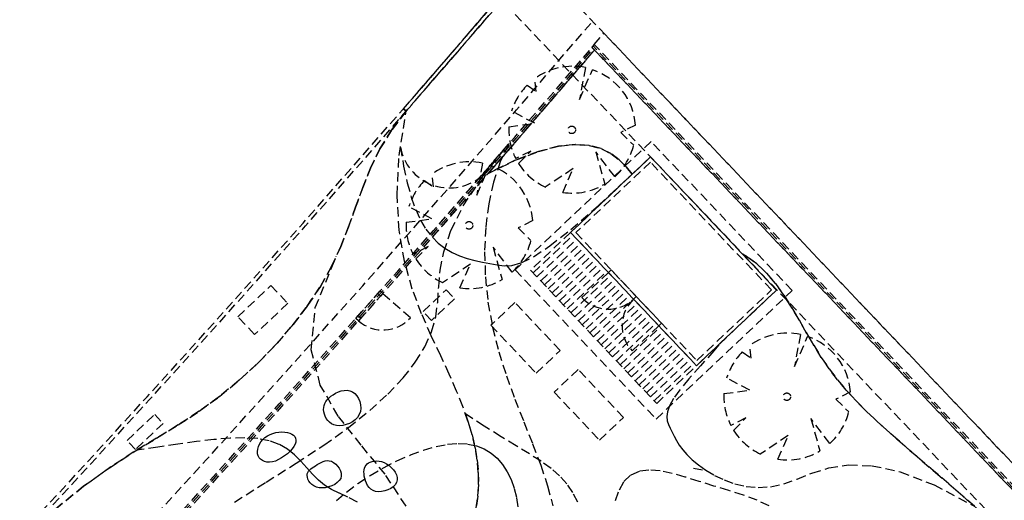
# Model space of a CAD drawing. Header units: metres. Extents: x 104098 to 104607, y 427853 to 428230.
# Tile 134 of 147: x 104259 to 104286, y 428148 to 428161. Entities that reach past the tile are written whole.
import ezdxf

# ---------------------------------------------------------------- set-up
doc = ezdxf.new("R2010")
doc.units = ezdxf.units.M
doc.linetypes.add('DASHED2', pattern=[0.375, 0.25, -0.125])

# ---------------------------------------------------------------- blocks, each defined once
blk = doc.blocks.new('school2')
at = {"color": 252, "linetype": 'DASHED2'}
for p, q in [((108013.76, 456605.875), (108013.696, 456635.407)), ((108015.096, 456635.41), (108015.178, 456595.576)), ((108008.754, 456634.007), (108009.724, 456634.754)), ((108009.724, 456634.754), (108009.084, 456634.655)), ((108009.084, 456634.655), (108009.724, 456634.754)), ((108009.724, 456634.754), (108009.714, 456634.853)), ((108009.714, 456634.853), (108009.724, 456634.754)), ((108008.499, 456634.496), (108007.955, 456634.291)), ((108007.955, 456634.291), (108008.499, 456634.496)), ((108009.084, 456634.655), (108008.499, 456634.496)), ((108008.499, 456634.496), (108009.084, 456634.655)), ((108007.955, 456634.291), (108007.436, 456634.054)), ((108007.436, 456634.054), (108007.955, 456634.291)), ((108007.436, 456634.054), (108006.929, 456633.8)), ((108006.929, 456633.8), (108007.436, 456634.054)), ((108007.974, 456633.262), (108008.754, 456634.007)), ((108008.941, 456634.151), (108008.647, 456633.714)), ((108002.539, 456633.833), (108003.78, 456633.833)), ((108002.539, 456633.165), (108002.539, 456633.833)), ((108003.78, 456633.833), (108003.78, 456633.165)), ((108006.929, 456633.8), (108006.42, 456633.543)), ((108006.42, 456633.543), (108006.929, 456633.8)), ((108008.647, 456633.714), (108008.406, 456633.317)), ((107996.307, 456633.361), (107995.324, 456633.438)), ((107995.324, 456633.438), (107996.307, 456633.361)), ((107997.172, 456633.243), (107996.307, 456633.361)), ((107996.307, 456633.361), (107997.172, 456633.243)), ((107998.023, 456633.454), (107999.062, 456633.454)), ((107998.023, 456633.119), (107998.023, 456633.454)), ((107999.062, 456633.454), (107999.062, 456633.119)), ((108006.42, 456633.543), (108005.895, 456633.296)), ((108005.895, 456633.296), (108006.42, 456633.543)), ((107997.947, 456633.101), (107997.172, 456633.243)), ((107997.172, 456633.243), (107997.947, 456633.101)), ((107998.658, 456632.949), (107997.947, 456633.101)), ((107997.947, 456633.101), (107998.658, 456632.949)), ((107999.062, 456633.119), (107998.023, 456633.119)), ((107998.508, 456632.749), (107998.033, 456633.082)), ((108003.78, 456633.165), (108002.539, 456633.165)), ((108004.244, 456632.564), (108005.617, 456633.185)), ((108005.895, 456633.296), (108005.34, 456633.075)), ((108005.34, 456633.075), (108005.895, 456633.296)), ((108007.358, 456632.527), (108007.974, 456633.262)), ((108008.406, 456633.317), (108008.215, 456632.955)), ((107999.334, 456632.804), (107998.658, 456632.949)), ((107998.658, 456632.949), (107999.334, 456632.804)), ((108004.743, 456632.89), (108004.111, 456632.744)), ((108004.111, 456632.744), (108004.743, 456632.89)), ((108005.34, 456633.075), (108004.743, 456632.89)), ((108004.743, 456632.89), (108005.34, 456633.075)), ((108008.219, 456632.138), (108007.99, 456632.812)), ((108008.215, 456632.955), (108008.07, 456632.625)), ((108008.788, 456633.036), (108008.847, 456632.743)), ((108008.847, 456632.743), (108009.058, 456633.023)), ((108012.613, 456633.004), (108012.672, 456632.712)), ((108012.672, 456632.712), (108012.883, 456632.992)), ((107998.959, 456632.433), (107998.508, 456632.749)), ((108000.002, 456632.682), (107999.334, 456632.804)), ((107999.334, 456632.804), (108000.002, 456632.682)), ((108000.684, 456632.596), (108000.002, 456632.682)), ((108000.002, 456632.682), (108000.684, 456632.596)), ((108001.377, 456632.548), (108000.684, 456632.596)), ((108000.684, 456632.596), (108001.377, 456632.548)), ((108002.075, 456632.539), (108001.377, 456632.548)), ((108001.377, 456632.548), (108002.075, 456632.539)), ((108002.769, 456632.568), (108002.075, 456632.539)), ((108002.075, 456632.539), (108002.769, 456632.568)), ((108003.45, 456632.637), (108002.769, 456632.568)), ((108002.769, 456632.568), (108003.45, 456632.637)), ((108003.376, 456631.804), (108004.244, 456632.564)), ((108004.111, 456632.744), (108003.45, 456632.637)), ((108003.45, 456632.637), (108004.111, 456632.744)), ((108007.645, 456632.555), (108008.219, 456632.138)), ((108008.07, 456632.625), (108007.968, 456632.322)), ((108012.044, 456632.107), (108011.815, 456632.781)), ((108014.702, 456632.551), (108014.602, 456632.541)), ((108014.727, 456596.026), (108014.652, 456632.546)), ((108014.702, 456632.551), (108015.101, 456632.594)), ((108014.777, 456595.976), (108014.702, 456632.551)), ((108014.777, 456595.976), (108014.702, 456632.551)), ((108015.101, 456632.594), (108015.178, 456595.576)), ((107999.379, 456632.133), (107998.959, 456632.433)), ((108006.88, 456631.809), (108007.358, 456632.527)), ((108007.968, 456632.322), (108007.906, 456632.043)), ((108010.269, 456632.294), (108009.551, 456631.771)), ((108014.602, 456632.439), (108010.182, 456631.985)), ((108011.47, 456632.523), (108012.044, 456632.107)), ((108014.602, 456632.541), (108014.677, 456596.076)), ((108014.602, 456632.54), (108014.602, 456632.439)), ((108014.677, 456596.076), (108014.602, 456632.44)), ((108014.677, 456596.076), (108014.602, 456632.439)), ((107999.765, 456631.847), (107999.379, 456632.133)), ((108007.906, 456632.043), (108007.889, 456631.866)), ((108009.078, 456631.808), (108009.987, 456632.023)), ((108009.551, 456631.771), (108010.369, 456632.118)), ((108009.987, 456632.023), (108011.147, 456632.181)), ((108011.147, 456632.181), (108010.64, 456631.986)), ((108014.094, 456632.262), (108013.376, 456631.739)), ((108013.376, 456631.739), (108014.194, 456632.086)), ((108000.109, 456631.572), (107999.765, 456631.847)), ((108002.89, 456630.934), (108003.376, 456631.804)), ((108006.514, 456631.115), (108006.88, 456631.809)), ((108007.62, 456631.661), (108007.184, 456631.796)), ((108007.881, 456631.765), (108007.888, 456631.542)), ((108008.376, 456631.55), (108009.078, 456631.808)), ((108010.64, 456631.986), (108010.129, 456631.713)), ((108010.18, 456631.986), (108010.967, 456631.737)), ((108010.967, 456631.737), (108010.182, 456631.985)), ((108011.445, 456631.629), (108011.009, 456631.764)), ((108000.406, 456631.305), (108000.109, 456631.572)), ((108004.846, 456631.592), (108005.843, 456631.68)), ((108004.846, 456631.592), (108004.946, 456631.601)), ((108004.855, 456631.492), (108004.846, 456631.592)), ((108004.855, 456631.492), (108004.846, 456631.592)), ((108005.851, 456631.58), (108004.855, 456631.492)), ((108004.955, 456631.501), (108004.855, 456631.492)), ((108004.946, 456631.601), (108004.955, 456631.501)), ((108004.95, 456631.551), (108005.747, 456631.621)), ((108005.743, 456631.671), (108005.843, 456631.68)), ((108005.752, 456631.571), (108005.743, 456631.671)), ((108005.851, 456631.58), (108005.752, 456631.571)), ((108005.843, 456631.68), (108005.851, 456631.58)), ((108005.843, 456631.68), (108005.851, 456631.58)), ((108005.851, 456631.58), (108005.939, 456630.584)), ((108007.147, 456631.644), (108007.62, 456631.661)), ((108007.838, 456631.264), (108008.376, 456631.55)), ((108007.888, 456631.542), (108007.926, 456631.312)), ((108010.129, 456631.713), (108009.621, 456631.369)), ((108011.596, 456631.476), (108010.967, 456631.737)), ((108010.967, 456631.737), (108011.596, 456631.476)), ((108010.972, 456631.612), (108011.445, 456631.629)), ((108012.085, 456631.206), (108011.596, 456631.476)), ((108011.596, 456631.476), (108012.085, 456631.206)), ((108000.651, 456631.044), (108000.406, 456631.305)), ((108007.42, 456630.964), (108007.838, 456631.264)), ((108007.926, 456631.312), (108007.989, 456631.095)), ((108009.621, 456631.369), (108009.124, 456630.961)), ((108012.452, 456630.928), (108012.085, 456631.206)), ((108012.085, 456631.206), (108012.452, 456630.928)), ((108000.837, 456630.788), (108000.651, 456631.044)), ((108002.664, 456629.984), (108002.89, 456630.934)), ((108006.233, 456630.453), (108006.514, 456631.115)), ((108007.08, 456630.665), (108007.42, 456630.964)), ((108007.989, 456631.095), (108008.073, 456630.888)), ((108009.124, 456630.961), (108008.644, 456630.499)), ((108000.32, 456630.64), (108000.336, 456630.697)), ((108000.336, 456630.697), (108000.363, 456630.75)), ((108000.363, 456630.75), (108000.403, 456630.798)), ((108000.403, 456630.798), (108000.454, 456630.84)), ((108000.454, 456630.84), (108000.513, 456630.875)), ((108000.513, 456630.875), (108000.581, 456630.902)), ((108000.581, 456630.902), (108000.653, 456630.921)), ((108000.653, 456630.921), (108000.731, 456630.93)), ((108000.731, 456630.93), (108000.81, 456630.93)), ((108000.81, 456630.93), (108000.891, 456630.918)), ((108000.963, 456630.533), (108000.837, 456630.788)), ((108000.891, 456630.918), (108000.97, 456630.896)), ((108000.97, 456630.896), (108001.048, 456630.863)), ((108001.048, 456630.863), (108001.122, 456630.823)), ((108001.122, 456630.823), (108001.191, 456630.775)), ((108001.191, 456630.775), (108001.254, 456630.723)), ((108001.254, 456630.723), (108001.309, 456630.667)), ((108001.309, 456630.667), (108001.354, 456630.609)), ((108006.774, 456630.38), (108007.08, 456630.665)), ((108008.133, 456630.519), (108007.231, 456630.674)), ((108007.231, 456630.674), (108007.236, 456630.673)), ((108008.073, 456630.888), (108008.173, 456630.693)), ((108008.173, 456630.693), (108008.285, 456630.507)), ((108012.713, 456630.647), (108012.452, 456630.928)), ((108012.452, 456630.928), (108012.713, 456630.647)), ((108000.318, 456630.582), (108000.32, 456630.64)), ((108000.328, 456630.522), (108000.318, 456630.582)), ((108000.352, 456630.464), (108000.328, 456630.522)), ((108000.388, 456630.408), (108000.352, 456630.464)), ((108000.438, 456630.356), (108000.388, 456630.408)), ((108001.038, 456630.281), (108000.963, 456630.533)), ((108001.354, 456630.609), (108001.389, 456630.551)), ((108001.389, 456630.551), (108001.412, 456630.495)), ((108001.412, 456630.495), (108001.422, 456630.441)), ((108001.422, 456630.441), (108001.42, 456630.39)), ((108002.497, 456630.386), (108002.538, 456630.426)), ((108002.538, 456630.426), (108002.584, 456630.459)), ((108002.584, 456630.459), (108002.634, 456630.485)), ((108002.634, 456630.485), (108002.69, 456630.504)), ((108002.69, 456630.504), (108002.75, 456630.515)), ((108002.75, 456630.515), (108002.816, 456630.519)), ((108002.816, 456630.519), (108002.888, 456630.516)), ((108002.888, 456630.516), (108002.964, 456630.505)), ((108002.964, 456630.505), (108003.044, 456630.486)), ((108003.044, 456630.486), (108003.122, 456630.459)), ((108003.122, 456630.459), (108003.198, 456630.424)), ((108003.198, 456630.424), (108003.267, 456630.381)), ((108006.012, 456629.831), (108006.233, 456630.453)), ((108006.307, 456630.465), (108007.169, 456630.465)), ((108006.307, 456630.131), (108006.307, 456630.465)), ((108007.169, 456630.465), (108007.169, 456630.131)), ((108007.48, 456630.246), (108008.133, 456630.519)), ((108008.644, 456630.499), (108008.19, 456629.989)), ((108008.285, 456630.507), (108008.405, 456630.331)), ((108008.897, 456630.429), (108008.469, 456629.622)), ((108008.805, 456629.581), (108008.897, 456630.429)), ((108011.958, 456630.487), (108011.056, 456630.642)), ((108011.056, 456630.642), (108011.061, 456630.641)), ((108011.305, 456630.214), (108011.958, 456630.487)), ((108012.722, 456630.397), (108012.294, 456629.59)), ((108012.63, 456629.55), (108012.722, 456630.397)), ((108012.885, 456630.364), (108012.713, 456630.647)), ((108012.713, 456630.647), (108012.885, 456630.364)), ((107998.997, 456630.226), (108000.001, 456630.024)), ((108000.502, 456630.31), (108000.438, 456630.356)), ((108000.579, 456630.271), (108000.502, 456630.31)), ((108000.666, 456630.24), (108000.579, 456630.271)), ((108000.76, 456630.216), (108000.666, 456630.24)), ((108000.858, 456630.199), (108000.76, 456630.216)), ((108000.956, 456630.19), (108000.858, 456630.199)), ((108001.051, 456630.189), (108000.956, 456630.19)), ((108001.073, 456630.032), (108001.038, 456630.281)), ((108001.14, 456630.196), (108001.051, 456630.189)), ((108001.219, 456630.211), (108001.14, 456630.196)), ((108001.285, 456630.234), (108001.219, 456630.211)), ((108001.338, 456630.264), (108001.285, 456630.234)), ((108001.378, 456630.301), (108001.338, 456630.264)), ((108001.405, 456630.343), (108001.378, 456630.301)), ((108001.42, 456630.39), (108001.405, 456630.343)), ((108002.377, 456630.095), (108002.386, 456630.162)), ((108002.386, 456630.162), (108002.404, 456630.225)), ((108002.404, 456630.225), (108002.43, 456630.285)), ((108002.43, 456630.285), (108002.461, 456630.339)), ((108002.461, 456630.339), (108002.497, 456630.386)), ((108003.267, 456630.381), (108003.326, 456630.329)), ((108003.326, 456630.329), (108003.373, 456630.268)), ((108003.373, 456630.268), (108003.405, 456630.198)), ((108003.405, 456630.198), (108003.419, 456630.12)), ((108007.169, 456630.131), (108006.307, 456630.131)), ((108006.458, 456630.123), (108006.774, 456630.38)), ((108008.405, 456630.331), (108008.527, 456630.165)), ((108008.527, 456630.165), (108008.647, 456630.006)), ((108010.181, 456630.216), (108009.755, 456630.346)), ((108009.755, 456630.346), (108009.772, 456629.853)), ((108012.986, 456630.082), (108012.885, 456630.364)), ((108012.885, 456630.364), (108012.986, 456630.082)), ((108014.006, 456630.185), (108013.58, 456630.315)), ((108013.58, 456630.315), (108013.597, 456629.821)), ((108000.001, 456630.024), (108000.953, 456629.835)), ((108001.082, 456629.788), (108001.073, 456630.032)), ((108002.378, 456630.027), (108002.377, 456630.095)), ((108002.391, 456629.959), (108002.378, 456630.027)), ((108002.417, 456629.892), (108002.391, 456629.959)), ((108002.458, 456629.827), (108002.417, 456629.892)), ((108002.576, 456628.98), (108002.664, 456629.984)), ((108003.364, 456629.866), (108003.317, 456629.787)), ((108003.397, 456629.95), (108003.364, 456629.866)), ((108003.416, 456630.036), (108003.397, 456629.95)), ((108003.419, 456630.12), (108003.416, 456630.036)), ((108005.678, 456629.736), (108006.096, 456629.907)), ((108006.096, 456629.907), (108006.458, 456630.123)), ((108008.19, 456629.989), (108007.768, 456629.44)), ((108008.647, 456630.006), (108008.769, 456629.857)), ((108013.032, 456629.804), (108012.986, 456630.082)), ((108012.986, 456630.082), (108013.032, 456629.804)), ((108000.953, 456629.835), (108001.84, 456629.677)), ((108001.077, 456629.548), (108001.082, 456629.788)), ((108001.84, 456629.677), (108002.653, 456629.567)), ((108002.514, 456629.767), (108002.458, 456629.827)), ((108002.584, 456629.712), (108002.514, 456629.767)), ((108002.664, 456629.665), (108002.584, 456629.712)), ((108002.751, 456629.628), (108002.664, 456629.665)), ((108002.842, 456629.603), (108002.751, 456629.628)), ((108002.935, 456629.592), (108002.842, 456629.603)), ((108003.026, 456629.596), (108002.935, 456629.592)), ((108003.111, 456629.618), (108003.026, 456629.596)), ((108003.19, 456629.66), (108003.111, 456629.618)), ((108003.259, 456629.717), (108003.19, 456629.66)), ((108003.317, 456629.787), (108003.259, 456629.717)), ((108004.665, 456629.527), (108005.202, 456629.609)), ((108005.202, 456629.609), (108005.678, 456629.736)), ((108005.825, 456629.256), (108006.012, 456629.831)), ((108008.769, 456629.857), (108008.928, 456629.718)), ((108008.928, 456629.718), (108009.164, 456629.593)), ((108009.164, 456629.593), (108009.523, 456629.484)), ((108013.04, 456629.532), (108013.032, 456629.804)), ((108013.032, 456629.804), (108013.04, 456629.532)), ((108000.885, 456629.301), (108000.908, 456629.35)), ((108000.908, 456629.35), (108000.936, 456629.389)), ((108000.936, 456629.389), (108000.968, 456629.418)), ((108000.968, 456629.418), (108001.004, 456629.437)), ((108001.004, 456629.437), (108001.042, 456629.448)), ((108001.042, 456629.448), (108001.085, 456629.452)), ((108001.07, 456629.315), (108001.077, 456629.548)), ((108001.085, 456629.452), (108001.13, 456629.45)), ((108001.13, 456629.45), (108001.178, 456629.445)), ((108001.178, 456629.445), (108001.229, 456629.436)), ((108001.229, 456629.436), (108001.284, 456629.426)), ((108001.284, 456629.426), (108001.341, 456629.415)), ((108001.341, 456629.415), (108001.399, 456629.403)), ((108001.399, 456629.403), (108001.457, 456629.387)), ((108001.457, 456629.387), (108001.513, 456629.368)), ((108001.513, 456629.368), (108001.565, 456629.342)), ((108001.565, 456629.342), (108001.612, 456629.309)), ((108002.653, 456629.567), (108003.393, 456629.505)), ((108003.393, 456629.505), (108004.062, 456629.492)), ((108004.062, 456629.492), (108004.665, 456629.527)), ((108007.768, 456629.44), (108007.388, 456628.858)), ((108008.909, 456629.57), (108008.909, 456623.97)), ((108014.009, 456629.57), (108008.909, 456629.57)), ((108009.523, 456629.484), (108010.045, 456629.395)), ((108010.045, 456629.395), (108010.773, 456629.327)), ((108010.773, 456629.327), (108011.751, 456629.285)), ((108013.02, 456629.27), (108013.04, 456629.532)), ((108013.04, 456629.532), (108013.02, 456629.27)), ((108014.009, 456623.97), (108014.009, 456629.57)), ((108000.861, 456629.184), (108000.869, 456629.246)), ((108000.862, 456629.119), (108000.861, 456629.184)), ((108000.876, 456629.053), (108000.862, 456629.119)), ((108000.869, 456629.246), (108000.885, 456629.301)), ((108001.074, 456629.089), (108001.07, 456629.315)), ((108001.101, 456628.87), (108001.074, 456629.089)), ((108001.612, 456629.309), (108001.652, 456629.267)), ((108001.652, 456629.267), (108001.684, 456629.215)), ((108001.684, 456629.215), (108001.706, 456629.152)), ((108001.706, 456629.152), (108001.717, 456629.081)), ((108001.717, 456629.081), (108001.717, 456629.006)), ((108005.65, 456628.735), (108005.825, 456629.256)), ((108010.709, 456629.27), (108009.209, 456629.27)), ((108009.209, 456629.27), (108009.209, 456624.27)), ((108009.209, 456629.17), (108010.709, 456629.17)), ((108010.709, 456624.27), (108010.709, 456629.27)), ((108010.709, 456629.27), (108010.709, 456624.27)), ((108013.709, 456629.27), (108010.709, 456629.27)), ((108010.709, 456629.27), (108013.709, 456629.27)), ((108010.709, 456624.27), (108010.709, 456629.27)), ((108010.809, 456629.17), (108010.809, 456624.37)), ((108013.609, 456629.17), (108010.809, 456629.17)), ((108011.751, 456629.285), (108013.02, 456629.27)), ((108013.02, 456629.27), (108013.709, 456629.27)), ((108013.609, 456624.37), (108013.609, 456629.17)), ((108013.709, 456629.27), (108013.709, 456625.631)), ((108013.709, 456624.27), (108013.709, 456629.27)), ((108013.709, 456629.27), (108013.709, 456624.27)), ((108000.902, 456628.986), (108000.876, 456629.053)), ((108000.943, 456628.922), (108000.902, 456628.986)), ((108000.999, 456628.861), (108000.943, 456628.922)), ((108001.068, 456628.807), (108000.999, 456628.861)), ((108001.146, 456628.759), (108001.068, 456628.807)), ((108001.16, 456628.658), (108001.101, 456628.87)), ((108001.651, 456628.795), (108001.605, 456628.742)), ((108001.684, 456628.859), (108001.651, 456628.795)), ((108001.706, 456628.931), (108001.684, 456628.859)), ((108001.717, 456629.006), (108001.706, 456628.931)), ((108002.503, 456627.953), (108002.576, 456628.98)), ((108007.388, 456628.858), (108007.052, 456628.253)), ((108008.29, 456628.926), (108007.39, 456628.926)), ((108007.39, 456628.926), (108007.39, 456627.126)), ((108008.29, 456627.126), (108008.29, 456628.926)), ((108009.209, 456629.02), (108010.709, 456629.02)), ((108009.209, 456628.87), (108010.709, 456628.87)), ((108001.23, 456628.722), (108001.146, 456628.759)), ((108001.243, 456628.438), (108001.16, 456628.658)), ((108001.315, 456628.695), (108001.23, 456628.722)), ((108001.399, 456628.683), (108001.315, 456628.695)), ((108001.478, 456628.685), (108001.399, 456628.683)), ((108001.547, 456628.704), (108001.478, 456628.685)), ((108001.605, 456628.742), (108001.547, 456628.704)), ((108005.479, 456628.263), (108005.65, 456628.735)), ((108009.209, 456628.72), (108010.709, 456628.72)), ((108009.209, 456628.57), (108010.709, 456628.57)), ((108001.048, 456628.34), (108001.406, 456628.323)), ((108001.338, 456628.197), (108001.243, 456628.438)), ((108001.406, 456628.323), (108001.789, 456628.278)), ((108001.789, 456628.278), (108002.187, 456628.207)), ((108001.993, 456628.192), (108002.024, 456628.252)), ((108002.024, 456628.252), (108002.058, 456628.307)), ((108002.058, 456628.307), (108002.094, 456628.356)), ((108002.094, 456628.356), (108002.132, 456628.398)), ((108002.132, 456628.398), (108002.171, 456628.432)), ((108002.171, 456628.432), (108002.211, 456628.459)), ((108002.211, 456628.459), (108002.253, 456628.479)), ((108002.253, 456628.479), (108002.297, 456628.49)), ((108002.297, 456628.49), (108002.343, 456628.493)), ((108002.343, 456628.493), (108002.39, 456628.487)), ((108002.39, 456628.487), (108002.44, 456628.472)), ((108002.44, 456628.472), (108002.49, 456628.448)), ((108002.49, 456628.448), (108002.54, 456628.416)), ((108002.54, 456628.416), (108002.587, 456628.375)), ((108002.587, 456628.375), (108002.631, 456628.326)), ((108002.631, 456628.326), (108002.671, 456628.27)), ((108002.671, 456628.27), (108002.704, 456628.205)), ((108005.31, 456627.838), (108005.479, 456628.263)), ((108007.052, 456628.253), (108006.754, 456627.633)), ((108009.209, 456628.42), (108010.709, 456628.42)), ((108009.209, 456628.27), (108010.709, 456628.27)), ((108001.434, 456627.919), (108001.338, 456628.197)), ((108001.94, 456627.992), (108001.949, 456628.061)), ((108001.944, 456627.924), (108001.94, 456627.992)), ((108001.949, 456628.061), (108001.967, 456628.128)), ((108001.967, 456628.128), (108001.993, 456628.192)), ((108002.187, 456628.207), (108002.59, 456628.112)), ((108002.59, 456628.112), (108002.986, 456627.997)), ((108002.704, 456628.205), (108002.73, 456628.133)), ((108002.73, 456628.133), (108002.747, 456628.054)), ((108002.747, 456628.054), (108002.754, 456627.971)), ((108002.986, 456627.997), (108003.366, 456627.863)), ((108009.209, 456628.12), (108010.709, 456628.12)), ((108001.961, 456627.857), (108001.944, 456627.924)), ((108001.994, 456627.792), (108001.961, 456627.857)), ((108002.044, 456627.732), (108001.994, 456627.792)), ((108002.108, 456627.677), (108002.044, 456627.732)), ((108002.323, 456626.931), (108002.503, 456627.953)), ((108002.717, 456627.732), (108002.683, 456627.666)), ((108002.74, 456627.807), (108002.717, 456627.732)), ((108002.752, 456627.888), (108002.74, 456627.807)), ((108002.754, 456627.971), (108002.752, 456627.888)), ((108003.366, 456627.863), (108003.719, 456627.714)), ((108003.719, 456627.714), (108004.034, 456627.552)), ((108005.14, 456627.454), (108005.31, 456627.838)), ((108009.209, 456627.97), (108010.709, 456627.97)), ((108009.209, 456627.82), (108010.709, 456627.82)), ((108010.709, 456627.77), (108009.709, 456627.77)), ((108010.809, 456627.77), (108010.709, 456627.77)), ((108010.709, 456627.77), (108010.709, 456626.77)), ((108010.809, 456626.77), (108010.809, 456627.77)), ((108002.183, 456627.63), (108002.108, 456627.677)), ((108002.264, 456627.592), (108002.183, 456627.63)), ((108002.349, 456627.566), (108002.264, 456627.592)), ((108002.432, 456627.553), (108002.349, 456627.566)), ((108002.51, 456627.555), (108002.432, 456627.553)), ((108002.579, 456627.575), (108002.51, 456627.555)), ((108002.637, 456627.612), (108002.579, 456627.575)), ((108002.683, 456627.666), (108002.637, 456627.612)), ((108004.034, 456627.552), (108004.304, 456627.379)), ((108005.14, 456627.454), (108004.966, 456627.107)), ((108004.966, 456627.107), (108005.14, 456627.454)), ((108005.225, 456627.646), (108005.14, 456627.454)), ((108005.368, 456627.048), (108005.225, 456627.646)), ((108006.754, 456627.633), (108006.485, 456627.01)), ((108009.209, 456627.67), (108010.709, 456627.67)), ((108009.209, 456627.52), (108010.709, 456627.52)), ((108004.304, 456627.379), (108004.527, 456627.197)), ((108004.527, 456627.197), (108004.706, 456627.006)), ((108009.209, 456627.37), (108010.709, 456627.37)), ((108009.209, 456627.22), (108010.709, 456627.22)), ((108004.706, 456627.006), (108004.844, 456626.807)), ((108004.966, 456627.107), (108004.784, 456626.792)), ((108004.784, 456626.792), (108004.966, 456627.107)), ((108005.506, 456626.524), (108005.368, 456627.048)), ((108006.485, 456627.01), (108006.235, 456626.393)), ((108007.39, 456627.126), (108008.29, 456627.126)), ((108009.209, 456627.07), (108010.709, 456627.07)), ((108009.209, 456626.92), (108010.709, 456626.92)), ((108004.784, 456626.792), (108004.591, 456626.506)), ((108004.591, 456626.506), (108004.784, 456626.792)), ((108004.844, 456626.807), (108004.941, 456626.6)), ((108009.209, 456626.77), (108010.709, 456626.77)), ((108010.709, 456625.77), (108010.709, 456626.77)), ((108010.709, 456626.77), (108010.809, 456626.77)), ((108010.709, 456626.77), (108010.809, 456626.77)), ((108010.809, 456626.77), (108010.809, 456625.77)), ((108004.591, 456626.506), (108004.385, 456626.244)), ((108004.385, 456626.244), (108004.591, 456626.506)), ((108004.941, 456626.6), (108005, 456626.387)), ((108005, 456626.387), (108005.024, 456626.168)), ((108005.633, 456626.062), (108005.506, 456626.524)), ((108006.235, 456626.393), (108005.995, 456625.792)), ((108008.29, 456626.414), (108007.39, 456626.414)), ((108007.39, 456626.414), (108007.39, 456624.614)), ((108008.29, 456624.614), (108008.29, 456626.414)), ((108009.209, 456626.62), (108010.709, 456626.62)), ((108009.209, 456626.47), (108010.709, 456626.47)), ((108004.385, 456626.244), (108004.163, 456626.002)), ((108004.163, 456626.002), (108004.385, 456626.244)), ((108005.024, 456626.168), (108005.014, 456625.944)), ((108009.209, 456626.32), (108010.709, 456626.32)), ((108009.209, 456626.17), (108010.709, 456626.17)), ((108004.163, 456626.002), (108003.927, 456625.781)), ((108003.927, 456625.781), (108004.163, 456626.002)), ((108005.014, 456625.944), (108004.971, 456625.716)), ((108005.744, 456625.654), (108005.633, 456626.062)), ((108009.209, 456626.02), (108010.709, 456626.02)), ((108009.209, 456625.87), (108010.709, 456625.87)), ((108013.709, 456624.27), (108013.709, 456625.861)), ((108003.927, 456625.781), (108003.678, 456625.58)), ((108003.678, 456625.58), (108003.927, 456625.781)), ((108004.971, 456625.716), (108004.898, 456625.486)), ((108005.835, 456625.29), (108005.744, 456625.654)), ((108005.995, 456625.792), (108005.754, 456625.217)), ((108009.209, 456625.72), (108010.709, 456625.72)), ((108009.209, 456625.57), (108010.709, 456625.57)), ((108010.709, 456625.77), (108009.709, 456625.77)), ((108010.809, 456625.77), (108010.709, 456625.77)), ((108013.746, 456625.509), (108013.709, 456625.631)), ((108013.709, 456625.631), (108013.709, 456624.27)), ((108013.709, 456625.631), (108013.746, 456625.509)), ((108004.898, 456625.486), (108004.796, 456625.255)), ((108009.209, 456625.42), (108010.709, 456625.42)), ((108013.811, 456625.157), (108013.746, 456625.509)), ((108013.746, 456625.509), (108013.811, 456625.157)), ((108004.796, 456625.255), (108004.665, 456625.026)), ((108005.754, 456625.217), (108005.504, 456624.679)), ((108005.898, 456624.959), (108005.835, 456625.29)), ((108009.209, 456625.27), (108010.709, 456625.27)), ((108009.209, 456625.12), (108010.709, 456625.12)), ((108013.83, 456624.793), (108013.811, 456625.157)), ((108013.811, 456625.157), (108013.83, 456624.793)), ((108004.665, 456625.026), (108004.507, 456624.8)), ((108005.93, 456624.651), (108005.898, 456624.959)), ((108009.209, 456624.97), (108010.709, 456624.97)), ((108009.209, 456624.82), (108010.709, 456624.82)), ((108013.81, 456624.419), (108013.83, 456624.793)), ((108013.83, 456624.793), (108013.81, 456624.419)), ((108005.504, 456624.679), (108005.234, 456624.187)), ((108005.925, 456624.358), (108005.93, 456624.651)), ((108007.39, 456624.614), (108008.29, 456624.614)), ((108009.209, 456624.67), (108010.709, 456624.67)), ((108009.209, 456624.52), (108010.709, 456624.52)), ((108005.879, 456624.071), (108005.925, 456624.358)), ((108009.209, 456624.37), (108010.709, 456624.37)), ((108009.209, 456624.27), (108010.709, 456624.27)), ((108010.709, 456624.27), (108013.709, 456624.27)), ((108013.709, 456624.27), (108010.709, 456624.27)), ((108011.326, 456624.243), (108010.786, 456624.196)), ((108010.809, 456624.37), (108013.609, 456624.37)), ((108011.205, 456624.27), (108013.709, 456624.27)), ((108011.541, 456624.27), (108011.326, 456624.243)), ((108013.709, 456624.27), (108011.541, 456624.27)), ((108013.758, 456624.037), (108013.81, 456624.419)), ((108013.81, 456624.419), (108013.758, 456624.037)), ((108005.794, 456623.789), (108005.879, 456624.071)), ((108008.909, 456623.97), (108014.009, 456623.97)), ((108009.42, 456623.981), (108009.267, 456623.905)), ((108009.636, 456624.049), (108009.42, 456623.981)), ((108009.928, 456624.107), (108009.636, 456624.049)), ((108010.309, 456624.155), (108009.928, 456624.107)), ((108010.786, 456624.196), (108010.309, 456624.155)), ((108013.683, 456623.65), (108013.758, 456624.037)), ((108013.758, 456624.037), (108013.683, 456623.65)), ((108009.097, 456623.729), (108009.052, 456623.63)), ((108009.164, 456623.821), (108009.097, 456623.729)), ((108009.267, 456623.905), (108009.164, 456623.821)), ((108011.87, 456623.687), (108011.929, 456623.395)), ((108009.017, 456623.525), (108008.98, 456623.414)), ((108009.052, 456623.63), (108009.017, 456623.525)), ((108011.301, 456622.79), (108011.072, 456623.464)), ((108011.929, 456623.395), (108012.14, 456623.675)), ((108013.594, 456623.26), (108013.683, 456623.65)), ((108013.683, 456623.65), (108013.594, 456623.26)), ((108006.783, 456623.234), (108006.457, 456623.057)), ((108007.08, 456623.332), (108006.783, 456623.234)), ((108007.346, 456623.336), (108007.08, 456623.332)), ((108007.586, 456623.253), (108007.346, 456623.336)), ((108007.806, 456623.093), (108007.586, 456623.253)), ((108008.908, 456623.166), (108008.878, 456623.023)), ((108008.943, 456623.296), (108008.908, 456623.166)), ((108008.98, 456623.414), (108008.943, 456623.296)), ((108010.727, 456623.206), (108011.301, 456622.79)), ((108013.5, 456622.87), (108013.594, 456623.26)), ((108013.594, 456623.26), (108013.5, 456622.87)), ((108008.01, 456622.87), (108007.806, 456623.093)), ((108008.878, 456623.023), (108008.858, 456622.865)), ((108013.351, 456622.945), (108012.633, 456622.422)), ((108008.205, 456622.593), (108008.01, 456622.87)), ((108008.858, 456622.865), (108008.85, 456622.688)), ((108008.85, 456622.688), (108008.857, 456622.49)), ((108012.633, 456622.422), (108013.451, 456622.769)), ((108013.41, 456622.483), (108013.5, 456622.87)), ((108013.5, 456622.87), (108013.41, 456622.483)), ((108008.396, 456622.276), (108008.205, 456622.593)), ((108008.857, 456622.49), (108008.884, 456622.269)), ((108010.702, 456622.312), (108010.266, 456622.447)), ((108013.333, 456622.1), (108013.41, 456622.483)), ((108013.41, 456622.483), (108013.333, 456622.1)), ((108008.591, 456621.928), (108008.396, 456622.276)), ((108008.867, 456622.093), (108008.691, 456622.329)), ((108008.884, 456622.269), (108008.932, 456622.024)), ((108010.229, 456622.295), (108010.702, 456622.312)), ((108013.274, 456621.724), (108013.333, 456622.1)), ((108013.333, 456622.1), (108013.274, 456621.724)), ((108008.793, 456621.563), (108008.591, 456621.928)), ((108008.932, 456622.024), (108009.007, 456621.761)), ((108009.005, 456621.191), (108008.793, 456621.563)), ((108009.007, 456621.761), (108009.112, 456621.489)), ((108013.236, 456621.353), (108013.274, 456621.724)), ((108013.274, 456621.724), (108013.236, 456621.353)), ((108009.112, 456621.489), (108009.25, 456621.216)), ((108011.215, 456621.17), (108010.313, 456621.325)), ((108010.313, 456621.325), (108010.318, 456621.324)), ((108013.214, 456620.982), (108013.236, 456621.353)), ((108013.236, 456621.353), (108013.214, 456620.982)), ((108009.209, 456620.822), (108009.005, 456621.191)), ((108009.25, 456621.216), (108009.425, 456620.952)), ((108010.562, 456620.897), (108011.215, 456621.17)), ((108011.979, 456621.08), (108011.551, 456620.273)), ((108011.887, 456620.233), (108011.979, 456621.08)), ((108009.387, 456620.465), (108009.209, 456620.822)), ((108009.425, 456620.952), (108009.642, 456620.705)), ((108013.263, 456620.868), (108012.837, 456620.998)), ((108012.837, 456620.998), (108012.854, 456620.504)), ((108013.208, 456620.609), (108013.214, 456620.982)), ((108013.214, 456620.982), (108013.208, 456620.609)), ((108009.516, 456620.13), (108009.387, 456620.465)), ((108009.642, 456620.705), (108009.904, 456620.483)), ((108009.904, 456620.483), (108010.215, 456620.295)), ((108013.216, 456620.231), (108013.208, 456620.609)), ((108013.208, 456620.609), (108013.216, 456620.231)), ((108010.215, 456620.295), (108010.576, 456620.14)), ((108013.235, 456619.844), (108013.216, 456620.231)), ((108013.216, 456620.231), (108013.235, 456619.844)), ((108010.576, 456620.14), (108010.978, 456619.981)), ((108010.978, 456619.981), (108011.408, 456619.77)), ((108011.408, 456619.77), (108011.856, 456619.459)), ((108013.264, 456619.446), (108013.235, 456619.844)), ((108013.235, 456619.844), (108013.264, 456619.446)), ((108011.856, 456619.459), (108012.308, 456619.002)), ((108013.3, 456619.032), (108013.264, 456619.446)), ((108013.264, 456619.446), (108013.3, 456619.032)), ((108012.308, 456619.002), (108012.753, 456618.352)), ((108013.342, 456618.601), (108013.3, 456619.032)), ((108013.3, 456619.032), (108013.342, 456618.601)), ((108013.388, 456618.152), (108013.342, 456618.601)), ((108013.342, 456618.601), (108013.388, 456618.152)), ((108012.753, 456618.352), (108013.178, 456617.461)), ((108013.437, 456617.685), (108013.388, 456618.152)), ((108013.388, 456618.152), (108013.437, 456617.685)), ((108013.486, 456617.202), (108013.437, 456617.685)), ((108013.437, 456617.685), (108013.486, 456617.202)), ((108013.178, 456617.461), (108013.572, 456616.281)), ((108013.535, 456616.702), (108013.486, 456617.202)), ((108013.486, 456617.202), (108013.535, 456616.702)), ((108013.572, 456616.281), (108013.535, 456616.702)), ((108013.535, 456616.702), (108013.581, 456616.187))]:
    blk.add_line(p, q, dxfattribs=at)
for centre in [(108008.831, 456631.314), (108012.656, 456631.282), (108011.913, 456621.966)]:
    blk.add_circle(centre, 0.103, dxfattribs=at)
for centre, radius, start, end in [((107963.176, 457111.127), 478.542, 270.12847, 276.22859), ((107963.176, 457111.127), 478.542, 270.12847, 276.22859), ((107963.176, 457111.127), 478.643, 270.12847, 276.22731), ((107963.176, 457111.127), 478.542, 275.5808, 276.22859), ((107963.176, 457111.127), 478.643, 275.5808, 276.22731), ((107963.176, 457111.127), 478.643, 275.5808, 276.22731), ((108010.071, 456633.408), 1.352, 146.6566, 264.4332), ((108010.071, 456633.408), 1.352, 146.6566, 264.4332), ((107963.176, 457111.127), 480.893, 270.12847, 276.19862), ((108008.842, 456631.309), 1.728, 91.8012, 119.5386), ((108008.831, 456631.278), 1.76, 35.2431, 82.6107), ((108012.667, 456631.277), 1.728, 91.8012, 119.5386), ((108012.656, 456631.246), 1.76, 35.2431, 82.6107), ((108008.842, 456631.309), 1.728, 133.8631, 163.6388), ((107963.176, 457111.127), 481.343, 273.05489, 276.13306), ((107963.176, 457111.127), 481.393, 273.05457, 276.13243), ((107963.176, 457111.127), 481.443, 273.05425, 276.13181), ((107963.176, 457111.128), 481.443, 275.6028, 276.13181), ((108012.667, 456631.277), 1.728, 133.8631, 163.6388), ((107963.176, 457111.127), 481.343, 275.32997, 275.57519), ((107963.176, 457111.127), 481.343, 275.57519, 275.71963), ((108008.842, 456631.309), 1.728, 320.782, 27.9033), ((108012.667, 456631.277), 1.728, 320.782, 27.9033), ((107963.176, 457111.127), 481.443, 275.32797, 275.60306), ((108005.851, 456631.58), 1, 185.0174, 275.0174), ((108008.842, 456631.309), 1.728, 168.8281, 201.6001), ((108012.667, 456631.277), 1.728, 168.8281, 201.6001), ((108008.842, 456631.309), 1.728, 217.9747, 257.5378), ((108012.667, 456631.277), 1.728, 217.9747, 257.5378), ((108008.842, 456631.309), 1.728, 268.7727, 302.5593), ((108012.667, 456631.277), 1.728, 268.7727, 302.5593), ((108010.709, 456627.77), 1, 180, 270), ((108010.709, 456625.77), 1, 90, 180), ((108011.924, 456621.96), 1.728, 91.8012, 119.5386), ((108011.913, 456621.929), 1.76, 35.2431, 82.6107), ((108011.924, 456621.96), 1.728, 133.8631, 163.6388), ((108011.924, 456621.96), 1.728, 320.782, 27.9033), ((108011.924, 456621.96), 1.728, 168.8281, 201.6001), ((108011.924, 456621.96), 1.728, 217.9747, 257.5378), ((108011.924, 456621.96), 1.728, 268.7727, 302.5593)]:
    blk.add_arc(centre, radius, start, end, dxfattribs=at)

msp = doc.modelspace()

# ---------------------------------------------------------------- block references
at = {"rotation": 43.40342385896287}
msp.add_blockref('school2', (339564.779, 22181.482), dxfattribs=at)

doc.saveas('drawing.dxf')
